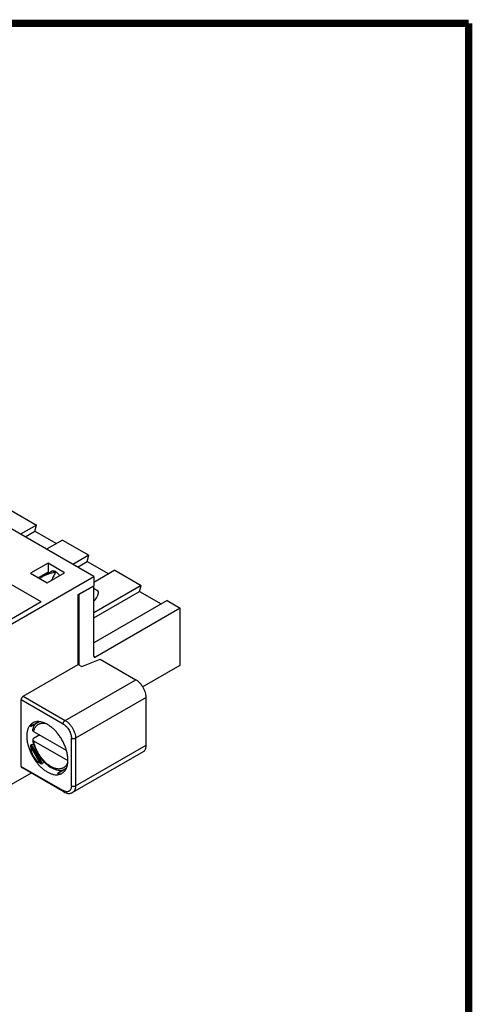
# Model space of a CAD drawing. Header units: inches. Extents: x 0.2 to 16.8, y 0.1 to 10.8.
# Tile 28 of 28: x 15.5 to 16.8, y 8.1 to 10.8. Entities that reach past the tile are written whole.
import ezdxf

# ---------------------------------------------------------------- set-up
doc = ezdxf.new("R2010")
doc.units = ezdxf.units.IN
doc.header["$LTSCALE"] = 0.935
doc.header["$MEASUREMENT"] = 0
doc.layers.get('0').update_dxf_attribs({"linetype": 'CONTINUOUS'})

msp = doc.modelspace()

# ---------------------------------------------------------------- linework, layer by layer
at = {"color": 7, "linetype": 'CONTINUOUS'}
for p, q in [((15.7374, 9.2623), (14.3232, 10.0788)), ((15.5115, 9.4426), (15.5825, 9.4016)), ((15.5825, 9.4016), (15.5393, 9.3767)), ((15.5516, 9.3696), (15.578, 9.3849)), ((15.578, 9.3849), (15.5825, 9.4016)), ((15.578, 9.3849), (15.6362, 9.3513)), ((15.6529, 9.3609), (15.6097, 9.336)), ((15.6529, 9.3609), (15.7239, 9.3199)), ((15.6138, 9.2983), (15.5665, 9.271)), ((15.6583, 9.2726), (15.6138, 9.2983)), ((15.6138, 9.2983), (15.6138, 9.2745)), ((15.7239, 9.3199), (15.6808, 9.295)), ((15.693, 9.2879), (15.7194, 9.3032)), ((15.7194, 9.3032), (15.7239, 9.3199)), ((15.7194, 9.3032), (15.7776, 9.2696)), ((15.5665, 9.271), (15.611, 9.2452)), ((15.6138, 9.2745), (15.5871, 9.2591)), ((15.6229, 9.2762), (15.5972, 9.2614)), ((15.611, 9.2452), (15.6583, 9.2726)), ((15.6169, 9.2727), (15.6138, 9.2745)), ((15.7943, 9.2793), (15.7374, 9.2464)), ((15.7943, 9.2793), (15.8653, 9.2383)), ((15.4534, 9.0983), (15.7374, 9.2623)), ((15.5949, 9.1935), (15.4646, 9.2687)), ((15.5947, 9.2598), (15.5972, 9.2613)), ((15.7374, 9.2623), (15.7374, 9.2374)), ((15.6956, 9.2133), (15.7374, 9.2374)), ((15.7374, 9.2366), (15.697, 9.2133)), ((15.7367, 9.237), (15.7374, 9.2366)), ((15.8653, 9.2383), (15.7374, 9.1644)), ((15.7374, 9.0469), (15.7374, 9.2366)), ((15.7374, 9.2306), (15.7458, 9.2258)), ((15.7374, 9.1503), (15.8609, 9.2216)), ((15.8609, 9.2216), (15.8653, 9.2383)), ((15.8609, 9.2216), (15.919, 9.188)), ((15.5949, 9.1935), (15.4534, 9.1118)), ((15.6956, 9.0244), (15.6956, 9.2133)), ((15.6963, 9.2137), (15.697, 9.2133)), ((15.697, 9.2133), (15.697, 9.0236)), ((15.9357, 9.1976), (15.7374, 9.0831)), ((15.7446, 9.2057), (15.7402, 9.1993)), ((15.9357, 9.1976), (15.9712, 9.1771)), ((15.9712, 9.1771), (15.7416, 9.0445)), ((15.9712, 9.0228), (15.9712, 9.1771)), ((15.7054, 9.0188), (15.7545, 9.0386)), ((15.7374, 9.0469), (15.7416, 9.0445)), ((15.7545, 9.0386), (15.851, 8.9829)), ((15.5467, 8.9384), (15.6956, 9.0244)), ((15.6956, 9.0244), (15.7054, 9.0188)), ((15.8694, 8.964), (15.9712, 9.0228)), ((15.6603, 8.8728), (15.851, 8.9829)), ((15.6547, 8.8632), (15.5411, 8.9288)), ((15.5411, 8.7488), (15.5411, 8.9288)), ((15.5467, 8.9384), (15.6603, 8.8728)), ((15.8788, 8.9347), (15.6881, 8.8246)), ((15.8788, 8.8061), (15.8788, 8.9347)), ((15.5668, 8.8571), (15.588, 8.8693)), ((15.5899, 8.8694), (15.5679, 8.8566)), ((15.5749, 8.8434), (15.663, 8.7925)), ((15.5914, 8.8338), (15.5747, 8.8242)), ((15.5749, 8.8177), (15.6674, 8.7643)), ((15.677, 8.696), (15.677, 8.8246)), ((15.6881, 8.8246), (15.6881, 8.696)), ((15.5943, 8.756), (15.5668, 8.8038)), ((15.5679, 8.8071), (15.5683, 8.8072)), ((15.5683, 8.8072), (15.5981, 8.7556)), ((15.6881, 8.696), (15.8788, 8.8061)), ((15.8707, 8.7881), (15.68, 8.678)), ((15.5411, 8.7488), (15.6547, 8.6832)), ((15.6564, 8.6796), (15.5428, 8.7452)), ((15.5981, 8.7556), (15.5978, 8.7553)), ((15.662, 8.7417), (15.6405, 8.7293)), ((15.6626, 8.7431), (15.6407, 8.7305)), ((15.5681, 8.7306), (15.4033, 8.6355)), ((15.6574, 8.6818), (15.6547, 8.6832))]:
    msp.add_line(p, q, dxfattribs=at)
at = {"color": 7, "linetype": 'CONTINUOUS', "const_width": 0.02}
for points in [[(16.75, 10.7586), (0.25, 10.7586)], [(16.75, 0.2586), (16.75, 10.7586)]]:
    msp.add_lwpolyline(points, dxfattribs=at)
at = {"color": 7, "linetype": 'CONTINUOUS'}
for centre, radius, start, end in [((15.7043, 9.1577), 0.1498, 137.0363, 138.7708), ((15.5856, 8.8434), 0.0263, 116.5675, 119.9897), ((15.6083, 8.8425), 0.0357, 144.2452, 146.553), ((15.5665, 8.7854), 0.0892, 53.3759, 54.1915), ((15.6668, 8.8368), 0.0956, 189.7957, 191.7594), ((15.683, 8.8365), 0.1101, 221.1599, 223.8918), ((15.5958, 8.7658), 0.0717, 358.3622, 0.0088), ((15.6635, 8.8137), 0.0801, 233.7171, 237.6034), ((15.6381, 8.7525), 0.0262, 299.9918, 305.3283)]:
    msp.add_arc(centre, radius, start, end, dxfattribs=at)
for centre, major_axis, ratio, start_param, end_param in [((15.6796, 8.8371), (0.1127, -0.0217), 0.271897, 9.161251, 9.478347), ((15.6796, 8.8371), (0.1057, 0.061), 0.644991, 2.783877, 3.499316), ((15.253, 8.5907), (0.3568, 0.206), 0.191116, 0.342486, 0.388471), ((15.253, 8.5907), (0.3568, 0.206), 0.191116, -0.388485, -0.342745), ((15.6796, 8.8371), (0.0375, 0.1084), 0.271933, 3.087981, 3.405308)]:
    msp.add_ellipse(centre, major_axis=major_axis, ratio=ratio, start_param=start_param, end_param=end_param, dxfattribs=at)
for points, knots in [([(15.5972, 9.2614), (15.6001, 9.263), (15.6061, 9.2661), (15.6155, 9.2699), (15.625, 9.2728), (15.6314, 9.2743), (15.6347, 9.275)], [0, 0, 0, 0, 0.25254, 0.503755, 0.753164, 1, 1, 1, 1]), ([(15.6347, 9.275), (15.6341, 9.2753), (15.6331, 9.2759), (15.631, 9.2767), (15.6289, 9.2772), (15.6268, 9.2773), (15.6254, 9.2771), (15.6241, 9.2768), (15.6233, 9.2764), (15.6229, 9.2762)], [0, 0, 0, 0, 0.148399, 0.289437, 0.548385, 0.667755, 0.781759, 0.891946, 1, 1, 1, 1]), ([(15.6347, 9.275), (15.6337, 9.2733), (15.6318, 9.2699), (15.6289, 9.2644), (15.626, 9.2585), (15.624, 9.2544), (15.623, 9.2523)], [0, 0, 0, 0, 0.224663, 0.466381, 0.724866, 1, 1, 1, 1]), ([(15.645, 9.2649), (15.6443, 9.266), (15.6428, 9.268), (15.6402, 9.2708), (15.6376, 9.2731), (15.6356, 9.2744), (15.6347, 9.275)], [0, 0, 0, 0, 0.266698, 0.524834, 0.770593, 1, 1, 1, 1]), ([(15.7458, 9.2258), (15.7461, 9.2256), (15.7466, 9.2253), (15.7473, 9.2245), (15.7479, 9.2237), (15.7484, 9.2227), (15.7488, 9.2216), (15.7491, 9.2199), (15.7491, 9.2176), (15.7487, 9.2146), (15.7478, 9.2116), (15.7464, 9.2086), (15.7453, 9.2066), (15.7446, 9.2057)], [0, 0, 0, 0, 0.044096, 0.089308, 0.136412, 0.186058, 0.238736, 0.294742, 0.41695, 0.551815, 0.696616, 0.847691, 1, 1, 1, 1]), ([(15.7402, 9.1993), (15.7398, 9.1987), (15.7389, 9.1976), (15.7379, 9.1966), (15.7374, 9.1961)], [0, 0, 0, 0, 0.510128, 1, 1, 1, 1]), ([(15.7374, 9.0469), (15.7374, 9.0466), (15.7374, 9.0461), (15.7377, 9.0453), (15.7381, 9.0446), (15.7384, 9.0443), (15.7386, 9.0442)], [0, 0, 0, 0, 0.289167, 0.549078, 0.782357, 1, 1, 1, 1]), ([(15.7386, 9.0442), (15.7388, 9.0441), (15.7393, 9.0439), (15.74, 9.0439), (15.7408, 9.0441), (15.7413, 9.0444), (15.7416, 9.0445)], [0, 0, 0, 0, 0.217638, 0.450915, 0.710828, 1, 1, 1, 1]), ([(15.8788, 8.9347), (15.8788, 8.9358), (15.8787, 8.938), (15.8782, 8.9426), (15.8768, 8.9484), (15.8742, 8.9554), (15.8708, 8.9622), (15.8666, 8.9686), (15.8618, 8.9744), (15.8574, 8.9785), (15.8538, 8.9812), (15.8519, 8.9824), (15.851, 8.9829)], [0, 0, 0, 0, 0.05579, 0.114186, 0.237387, 0.366989, 0.499994, 0.632999, 0.762604, 0.885809, 0.944207, 1, 1, 1, 1]), ([(15.5467, 8.9384), (15.5463, 8.9382), (15.5456, 8.9377), (15.5445, 8.9367), (15.5436, 8.9356), (15.5427, 8.9343), (15.5421, 8.9329), (15.5415, 8.9315), (15.5412, 8.9301), (15.5411, 8.9292), (15.5411, 8.9288)], [0, 0, 0, 0, 0.113963, 0.237351, 0.36707, 0.500006, 0.632942, 0.762658, 0.886042, 1, 1, 1, 1]), ([(15.6187, 8.8578), (15.6168, 8.8592), (15.6128, 8.8618), (15.6068, 8.865), (15.6007, 8.8675), (15.5948, 8.8691), (15.5891, 8.8699), (15.5837, 8.8698), (15.5785, 8.8689), (15.5754, 8.8676), (15.5739, 8.8669)], [0, 0, 0, 0, 0.151254, 0.294593, 0.429682, 0.556598, 0.675821, 0.788362, 0.895748, 1, 1, 1, 1]), ([(15.6547, 8.8632), (15.6547, 8.8636), (15.6548, 8.8646), (15.6551, 8.8659), (15.6556, 8.8673), (15.6563, 8.8687), (15.6572, 8.87), (15.6581, 8.8711), (15.6592, 8.8721), (15.6599, 8.8726), (15.6603, 8.8728)], [0, 0, 0, 0, 0.113948, 0.237317, 0.367039, 0.499994, 0.63295, 0.762674, 0.886047, 1, 1, 1, 1]), ([(15.6603, 8.8728), (15.6612, 8.8723), (15.6631, 8.8711), (15.6667, 8.8684), (15.6711, 8.8643), (15.6759, 8.8585), (15.6801, 8.8521), (15.6835, 8.8453), (15.6861, 8.8383), (15.6875, 8.8324), (15.688, 8.8279), (15.6881, 8.8257), (15.6881, 8.8246)], [0, 0, 0, 0, 0.055792, 0.11419, 0.237393, 0.366999, 0.500006, 0.633013, 0.762616, 0.885815, 0.94421, 1, 1, 1, 1]), ([(15.5649, 8.8596), (15.5641, 8.8587), (15.5628, 8.8568), (15.561, 8.8537), (15.5595, 8.8503), (15.5579, 8.8454), (15.5565, 8.8386), (15.5562, 8.833), (15.5562, 8.8301)], [0, 0, 0, 0, 0.109118, 0.221918, 0.339016, 0.460893, 0.720037, 1, 1, 1, 1]), ([(15.5725, 8.8661), (15.5718, 8.8657), (15.5704, 8.8648), (15.5677, 8.8627), (15.5659, 8.8609), (15.5649, 8.8596)], [0, 0, 0, 0, 0.246496, 0.494482, 1, 1, 1, 1]), ([(15.5679, 8.8566), (15.5678, 8.8566), (15.5676, 8.8565), (15.5673, 8.8564), (15.5671, 8.8564), (15.567, 8.8565), (15.5669, 8.8566), (15.5668, 8.8568), (15.5668, 8.8569), (15.5668, 8.857), (15.5668, 8.8571)], [0, 0, 0, 0, 0.221036, 0.385312, 0.506128, 0.603752, 0.695002, 0.789393, 0.890756, 1, 1, 1, 1]), ([(15.5725, 8.8473), (15.5731, 8.85), (15.5743, 8.8539), (15.5765, 8.8588), (15.5778, 8.8611), (15.5786, 8.8622)], [0, 0, 0, 0, 0.511101, 0.757933, 1, 1, 1, 1]), ([(15.5749, 8.8434), (15.5745, 8.8436), (15.5737, 8.8442), (15.573, 8.845), (15.5727, 8.8457), (15.5725, 8.8462), (15.5725, 8.8468), (15.5725, 8.8471), (15.5725, 8.8473)], [0, 0, 0, 0, 0.29167, 0.549465, 0.667354, 0.780017, 0.889928, 1, 1, 1, 1]), ([(15.5749, 8.8434), (15.5751, 8.8443), (15.576, 8.8476), (15.5773, 8.8507), (15.5785, 8.8529)], [0, 0, 0, 0, 0.261979, 1, 1, 1, 1]), ([(15.5785, 8.8529), (15.5793, 8.8543), (15.581, 8.8568), (15.5831, 8.859), (15.5843, 8.86)], [0, 0, 0, 0, 0.510716, 1, 1, 1, 1]), ([(15.5843, 8.86), (15.585, 8.8606), (15.5865, 8.8618), (15.589, 8.8632), (15.5917, 8.8643), (15.5946, 8.8651), (15.5976, 8.8655), (15.6018, 8.8657), (15.605, 8.8652), (15.6072, 8.8648)], [0, 0, 0, 0, 0.118818, 0.237096, 0.356086, 0.477017, 0.601012, 0.72904, 1, 1, 1, 1]), ([(15.6646, 8.7883), (15.6637, 8.7916), (15.6617, 8.7983), (15.6578, 8.8081), (15.6531, 8.8177), (15.6475, 8.827), (15.6414, 8.8357), (15.6346, 8.8437), (15.6275, 8.8509), (15.6224, 8.8551), (15.6198, 8.857)], [0, 0, 0, 0, 0.123134, 0.249936, 0.378878, 0.508342, 0.636706, 0.762396, 0.883926, 1, 1, 1, 1]), ([(15.6547, 8.8632), (15.6555, 8.8628), (15.657, 8.8618), (15.6599, 8.8596), (15.6627, 8.857), (15.6653, 8.8541), (15.6678, 8.8509), (15.6706, 8.8466), (15.6729, 8.8421), (15.6744, 8.8383), (15.6756, 8.8346), (15.6765, 8.8309), (15.6769, 8.8272), (15.677, 8.8255), (15.677, 8.8246)], [0, 0, 0, 0, 0.055741, 0.114129, 0.237379, 0.301591, 0.36703, 0.500006, 0.632981, 0.698419, 0.76263, 0.885876, 0.944262, 1, 1, 1, 1]), ([(15.5562, 8.8301), (15.5562, 8.8271), (15.5565, 8.8209), (15.5581, 8.8115), (15.5606, 8.8019), (15.5641, 8.7922), (15.5684, 8.7826), (15.5735, 8.7733), (15.5793, 8.7644), (15.5857, 8.7561), (15.5925, 8.7486), (15.5997, 8.742), (15.606, 8.7373), (15.6111, 8.734), (15.6161, 8.7313), (15.6211, 8.7291), (15.6261, 8.7275), (15.6308, 8.7264), (15.6365, 8.7258), (15.6411, 8.7263), (15.6432, 8.7267)], [0, 0, 0, 0, 0.060558, 0.124781, 0.191995, 0.261531, 0.332624, 0.404409, 0.476009, 0.546561, 0.615236, 0.681273, 0.744032, 0.774032, 0.803046, 0.85798, 0.883927, 0.90888, 0.955973, 1, 1, 1, 1]), ([(15.5747, 8.8242), (15.5744, 8.824), (15.5737, 8.8235), (15.573, 8.8227), (15.5727, 8.8221), (15.5725, 8.8216), (15.5725, 8.8211), (15.5725, 8.8207), (15.5725, 8.8206)], [0, 0, 0, 0, 0.291507, 0.549265, 0.667239, 0.780108, 0.890179, 1, 1, 1, 1]), ([(15.5725, 8.8206), (15.5726, 8.8203), (15.5727, 8.8197), (15.5733, 8.819), (15.574, 8.8183), (15.5746, 8.8179), (15.5749, 8.8177)], [0, 0, 0, 0, 0.218302, 0.454524, 0.71488, 1, 1, 1, 1]), ([(15.5767, 8.8043), (15.5764, 8.8054), (15.575, 8.8097), (15.5738, 8.814), (15.5731, 8.8173)], [0, 0, 0, 0, 0.254352, 1, 1, 1, 1]), ([(15.6216, 8.7481), (15.6202, 8.7489), (15.6175, 8.7506), (15.6121, 8.7545), (15.6056, 8.7603), (15.5983, 8.7682), (15.5917, 8.7772), (15.5858, 8.7868), (15.581, 8.7969), (15.5778, 8.8056), (15.5759, 8.8125), (15.5752, 8.816), (15.5749, 8.8177)], [0, 0, 0, 0, 0.054853, 0.111907, 0.231651, 0.357481, 0.487374, 0.61897, 0.749812, 0.877586, 0.939628, 1, 1, 1, 1]), ([(15.6881, 8.8246), (15.6877, 8.8244), (15.6869, 8.824), (15.6856, 8.8236), (15.6841, 8.8233), (15.6826, 8.8233), (15.681, 8.8233), (15.6796, 8.8236), (15.6782, 8.824), (15.6774, 8.8244), (15.677, 8.8246)], [0, 0, 0, 0, 0.113952, 0.237323, 0.367045, 0.5, 0.632955, 0.762677, 0.886048, 1, 1, 1, 1]), ([(15.5668, 8.8038), (15.5668, 8.8041), (15.5668, 8.8047), (15.5669, 8.8055), (15.5671, 8.8061), (15.5673, 8.8065), (15.5675, 8.8068), (15.5677, 8.807), (15.5679, 8.8071)], [0, 0, 0, 0, 0.259291, 0.517684, 0.645365, 0.77016, 0.889435, 1, 1, 1, 1]), ([(15.6001, 8.764), (15.5976, 8.7669), (15.5927, 8.7731), (15.5863, 8.783), (15.5809, 8.7934), (15.578, 8.8007), (15.5767, 8.8043)], [0, 0, 0, 0, 0.24795, 0.499868, 0.751806, 1, 1, 1, 1]), ([(15.8707, 8.7881), (15.8713, 8.7885), (15.8726, 8.7894), (15.8742, 8.791), (15.8756, 8.7929), (15.8768, 8.7951), (15.8777, 8.7975), (15.8783, 8.8002), (15.8787, 8.8031), (15.8788, 8.8051), (15.8788, 8.8061)], [0, 0, 0, 0, 0.10802, 0.21807, 0.331983, 0.451315, 0.577246, 0.710598, 0.851597, 1, 1, 1, 1]), ([(15.6645, 8.7465), (15.6654, 8.7492), (15.6665, 8.7534), (15.6673, 8.7591), (15.6675, 8.7622), (15.6675, 8.7637)], [0, 0, 0, 0, 0.478677, 0.734155, 1, 1, 1, 1]), ([(15.6675, 8.7658), (15.6675, 8.7676), (15.6674, 8.7712), (15.6666, 8.7788), (15.6655, 8.7845), (15.6646, 8.7883)], [0, 0, 0, 0, 0.2369, 0.483218, 1, 1, 1, 1]), ([(15.5411, 8.7488), (15.5411, 8.7484), (15.5412, 8.7476), (15.5415, 8.7466), (15.542, 8.7457), (15.5425, 8.7453), (15.5428, 8.7452)], [0, 0, 0, 0, 0.289167, 0.549078, 0.782357, 1, 1, 1, 1]), ([(15.5978, 8.7553), (15.5977, 8.7552), (15.5974, 8.7551), (15.597, 8.7551), (15.5965, 8.7551), (15.5959, 8.7553), (15.5952, 8.7556), (15.5946, 8.7559), (15.5943, 8.756)], [0, 0, 0, 0, 0.110565, 0.229839, 0.354633, 0.482314, 0.740707, 1, 1, 1, 1]), ([(15.6161, 8.7492), (15.6139, 8.7508), (15.6096, 8.7543), (15.6056, 8.7581), (15.6037, 8.7601)], [0, 0, 0, 0, 0.491086, 1, 1, 1, 1]), ([(15.653, 8.7372), (15.6503, 8.7369), (15.6449, 8.7368), (15.6367, 8.7384), (15.6285, 8.7416), (15.6232, 8.7445), (15.6206, 8.7461)], [0, 0, 0, 0, 0.231662, 0.473738, 0.72922, 1, 1, 1, 1]), ([(15.664, 8.7531), (15.6635, 8.7523), (15.6624, 8.7508), (15.6606, 8.7487), (15.6586, 8.7468), (15.6565, 8.7453), (15.6542, 8.744), (15.6517, 8.7429), (15.6491, 8.7422), (15.6463, 8.7417), (15.6435, 8.7415), (15.6405, 8.7416), (15.6375, 8.742), (15.6333, 8.7429), (15.6279, 8.7448), (15.6237, 8.7469), (15.6216, 8.7481)], [0, 0, 0, 0, 0.05928, 0.11696, 0.173471, 0.229289, 0.284912, 0.340843, 0.397576, 0.455569, 0.515221, 0.57688, 0.640832, 0.707296, 0.848238, 1, 1, 1, 1]), ([(15.6533, 8.7311), (15.6545, 8.732), (15.6569, 8.734), (15.66, 8.7376), (15.6625, 8.7418), (15.6639, 8.7449), (15.6645, 8.7465)], [0, 0, 0, 0, 0.236212, 0.479256, 0.732858, 1, 1, 1, 1]), ([(15.6671, 8.7597), (15.6669, 8.7591), (15.6661, 8.7568), (15.665, 8.7546), (15.664, 8.7531)], [0, 0, 0, 0, 0.258661, 1, 1, 1, 1]), ([(15.6405, 8.7293), (15.6405, 8.7294), (15.6404, 8.7294), (15.6403, 8.7295), (15.6402, 8.7297), (15.6401, 8.7298), (15.6401, 8.73), (15.6402, 8.7301), (15.6404, 8.7303), (15.6406, 8.7304), (15.6407, 8.7305)], [0, 0, 0, 0, 0.109252, 0.210626, 0.305029, 0.396291, 0.493924, 0.614741, 0.779004, 1, 1, 1, 1]), ([(15.6432, 8.7267), (15.6446, 8.727), (15.6474, 8.7278), (15.65, 8.729), (15.6512, 8.7298)], [0, 0, 0, 0, 0.504245, 1, 1, 1, 1]), ([(15.6564, 8.6796), (15.6561, 8.6797), (15.6556, 8.6801), (15.6551, 8.681), (15.6548, 8.682), (15.6547, 8.6828), (15.6547, 8.6832)], [0, 0, 0, 0, 0.217673, 0.450961, 0.710845, 1, 1, 1, 1]), ([(15.677, 8.696), (15.677, 8.6948), (15.6768, 8.6923), (15.676, 8.6888), (15.6747, 8.6858), (15.6732, 8.6837), (15.6717, 8.6824), (15.6705, 8.6816), (15.6692, 8.681), (15.6673, 8.6803), (15.6648, 8.68), (15.6627, 8.6803), (15.6616, 8.6805)], [0, 0, 0, 0, 0.150693, 0.28911, 0.415539, 0.53256, 0.588929, 0.644632, 0.70033, 0.756685, 0.873651, 1, 1, 1, 1]), ([(15.677, 8.696), (15.6774, 8.6958), (15.6782, 8.6954), (15.6796, 8.695), (15.681, 8.6948), (15.6826, 8.6947), (15.6841, 8.6948), (15.6856, 8.695), (15.6869, 8.6954), (15.6877, 8.6958), (15.6881, 8.696)], [0, 0, 0, 0, 0.113952, 0.237323, 0.367045, 0.5, 0.632955, 0.762677, 0.886048, 1, 1, 1, 1]), ([(15.6881, 8.696), (15.6881, 8.695), (15.688, 8.693), (15.6877, 8.6901), (15.687, 8.6874), (15.6861, 8.685), (15.6849, 8.6828), (15.6835, 8.6809), (15.6819, 8.6793), (15.6806, 8.6784), (15.68, 8.678)], [0, 0, 0, 0, 0.148402, 0.289399, 0.422748, 0.548679, 0.668013, 0.781927, 0.891978, 1, 1, 1, 1]), ([(15.6564, 8.6796), (15.6582, 8.6785), (15.6612, 8.6771), (15.6653, 8.676), (15.6683, 8.6755), (15.6714, 8.6755), (15.6744, 8.6758), (15.6773, 8.6767), (15.6791, 8.6775), (15.68, 8.678)], [0, 0, 0, 0, 0.263025, 0.389959, 0.514542, 0.637052, 0.758065, 0.8786, 1, 1, 1, 1]), ([(15.6616, 8.6805), (15.6613, 8.6805), (15.6598, 8.6809), (15.6584, 8.6814), (15.6574, 8.6818)], [0, 0, 0, 0, 0.239835, 1, 1, 1, 1])]:
    msp.add_open_spline(points, degree=3, knots=knots, dxfattribs=at)

doc.saveas('drawing.dxf')
